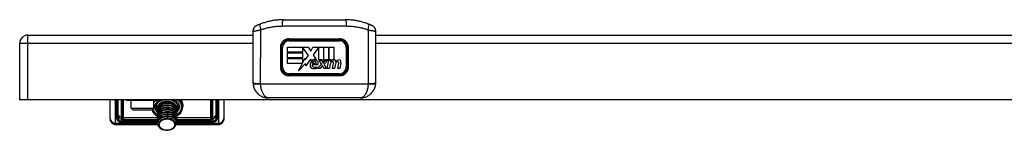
# Model space of a CAD drawing. Header units: inches. Extents: x 2.6 to 80.7, y 4.7 to 41.7.
# Tile 22 of 48: x 2.6 to 12.6, y 38.7 to 39.8. Entities that reach past the tile are written whole.
import ezdxf

# ---------------------------------------------------------------- set-up
doc = ezdxf.new("R2010")
doc.units = ezdxf.units.IN
doc.header["$MEASUREMENT"] = 0
doc.layers.add('Visible Edges(ANSI)', color=7, linetype='Continuous', lineweight=25)
doc.layers.add('Visible Tangent Edges(ANSI)', color=7, linetype='Continuous', lineweight=25)

msp = doc.modelspace()

# ---------------------------------------------------------------- linework, layer by layer
at = {"layer": 'Visible Edges(ANSI)'}
for p, q in [((5.286, 39.775), (5.916, 39.775)), ((2.685, 39.619), (4.976, 39.619)), ((4.976, 39.66), (4.976, 39.138)), ((6.226, 39.138), (6.226, 39.66)), ((6.226, 39.619), (14.976, 39.619)), ((2.601, 39.535), (2.601, 38.963)), ((5.267, 39.312), (5.267, 39.493)), ((5.327, 39.497), (5.538, 39.497)), ((5.327, 39.446), (5.327, 39.497)), ((5.857, 39.571), (5.346, 39.571)), ((5.54, 39.411), (5.482, 39.496)), ((5.482, 39.496), (5.482, 39.446)), ((5.538, 39.497), (5.565, 39.455)), ((5.565, 39.455), (5.587, 39.497)), ((5.587, 39.497), (5.693, 39.497)), ((5.645, 39.495), (5.588, 39.417)), ((5.645, 39.369), (5.645, 39.495)), ((5.693, 39.497), (5.693, 39.341)), ((5.699, 39.353), (5.699, 39.497)), ((5.699, 39.497), (5.746, 39.497)), ((5.746, 39.497), (5.746, 39.369)), ((5.753, 39.369), (5.753, 39.497)), ((5.753, 39.497), (5.799, 39.497)), ((5.799, 39.497), (5.799, 39.371)), ((5.936, 39.493), (5.936, 39.312)), ((5.482, 39.446), (5.327, 39.446)), ((5.327, 39.389), (5.327, 39.439)), ((5.327, 39.439), (5.482, 39.439)), ((5.482, 39.439), (5.482, 39.389)), ((5.509, 39.367), (5.54, 39.411)), ((5.588, 39.417), (5.62, 39.37)), ((5.482, 39.389), (5.327, 39.389)), ((5.327, 39.331), (5.327, 39.382)), ((5.327, 39.382), (5.482, 39.382)), ((5.48, 39.331), (5.327, 39.331)), ((5.44, 39.256), (5.48, 39.331)), ((5.51, 39.329), (5.44, 39.256)), ((5.482, 39.336), (5.506, 39.383)), ((5.482, 39.382), (5.482, 39.336)), ((5.506, 39.383), (5.509, 39.367)), ((5.513, 39.306), (5.51, 39.329)), ((5.562, 39.376), (5.513, 39.306)), ((5.573, 39.358), (5.562, 39.376)), ((5.636, 39.316), (5.579, 39.316)), ((5.619, 39.33), (5.581, 39.33)), ((5.626, 39.297), (5.626, 39.283)), ((5.634, 39.279), (5.673, 39.323)), ((5.681, 39.369), (5.645, 39.369)), ((5.673, 39.323), (5.651, 39.365)), ((5.651, 39.365), (5.677, 39.365)), ((5.681, 39.309), (5.66, 39.279)), ((5.677, 39.365), (5.689, 39.336)), ((5.693, 39.341), (5.681, 39.369)), ((5.685, 39.309), (5.681, 39.309)), ((5.697, 39.279), (5.685, 39.309)), ((5.689, 39.336), (5.693, 39.336)), ((5.693, 39.336), (5.714, 39.365)), ((5.711, 39.369), (5.699, 39.353)), ((5.739, 39.365), (5.701, 39.323)), ((5.701, 39.323), (5.722, 39.279)), ((5.746, 39.369), (5.711, 39.369)), ((5.714, 39.365), (5.739, 39.365)), ((5.733, 39.279), (5.748, 39.365)), ((5.748, 39.365), (5.766, 39.365)), ((5.772, 39.369), (5.753, 39.369)), ((5.76, 39.314), (5.754, 39.279)), ((5.766, 39.365), (5.765, 39.35)), ((5.765, 39.35), (5.769, 39.35)), ((5.771, 39.36), (5.772, 39.369)), ((5.787, 39.279), (5.796, 39.333)), ((5.814, 39.314), (5.807, 39.279)), ((5.839, 39.279), (5.849, 39.333)), ((5.871, 39.333), (5.86, 39.279)), ((5.346, 39.217), (5.857, 39.217)), ((5.66, 39.279), (5.634, 39.279)), ((5.722, 39.279), (5.697, 39.279)), ((5.754, 39.279), (5.733, 39.279)), ((5.807, 39.279), (5.787, 39.279)), ((5.86, 39.279), (5.839, 39.279)), ((2.685, 38.963), (2.601, 38.963)), ((18.517, 38.963), (2.685, 38.963)), ((3.519, 38.963), (3.519, 38.786)), ((3.597, 38.781), (3.597, 38.963)), ((3.599, 38.963), (3.599, 38.815)), ((3.65, 38.764), (3.65, 38.963)), ((3.656, 38.963), (3.656, 38.787)), ((3.999, 38.955), (3.704, 38.955)), ((3.735, 38.877), (3.735, 38.955)), ((3.968, 38.877), (3.968, 38.955)), ((4.003, 38.904), (4.003, 38.877)), ((4.2, 38.904), (4.2, 38.877)), ((4.547, 38.787), (4.547, 38.963)), ((4.553, 38.963), (4.553, 38.764)), ((4.603, 38.815), (4.603, 38.963)), ((4.605, 38.963), (4.605, 38.781)), ((4.684, 38.786), (4.684, 38.963)), ((6.069, 38.981), (5.134, 38.981)), ((3.735, 38.877), (3.968, 38.877)), ((3.755, 38.857), (3.735, 38.877)), ((3.948, 38.857), (3.755, 38.857)), ((3.948, 38.857), (3.968, 38.877)), ((4.005, 38.833), (3.999, 38.839)), ((4.005, 38.875), (4.005, 38.877)), ((4.005, 38.853), (4.005, 38.856)), ((4.005, 38.831), (4.005, 38.834)), ((4.005, 38.809), (4.005, 38.811)), ((4.198, 38.864), (4.198, 38.867)), ((4.198, 38.842), (4.198, 38.845)), ((4.198, 38.833), (4.203, 38.839)), ((4.198, 38.82), (4.198, 38.823)), ((4.198, 38.797), (4.198, 38.8)), ((4.254, 38.862), (4.259, 38.881)), ((3.578, 38.711), (4.006, 38.711)), ((3.651, 38.761), (3.641, 38.78)), ((3.658, 38.783), (4.005, 38.783)), ((4.005, 38.757), (3.658, 38.757)), ((4.005, 38.786), (4.005, 38.789)), ((4.005, 38.764), (4.005, 38.767)), ((4.005, 38.742), (4.005, 38.745)), ((4.005, 38.721), (4.005, 38.722)), ((4.025, 38.733), (4.012, 38.747)), ((4.193, 38.711), (4.625, 38.711)), ((4.198, 38.783), (4.544, 38.783)), ((4.198, 38.775), (4.198, 38.778)), ((4.544, 38.757), (4.198, 38.757)), ((4.198, 38.753), (4.198, 38.756)), ((4.198, 38.731), (4.198, 38.733)), ((4.562, 38.78), (4.552, 38.761))]:
    msp.add_line(p, q, dxfattribs=at)
at = {"layer": 'Visible Edges(ANSI)', "flags": 128}
for points in [[(5.056, 39.733), (5.053, 39.731), (5.05, 39.73), (5.047, 39.729), (5.044, 39.728), (5.041, 39.727), (5.038, 39.725), (5.035, 39.724), (5.033, 39.723), (5.03, 39.722), (5.028, 39.721), (5.026, 39.72), (5.023, 39.719), (5.021, 39.718), (5.02, 39.717), (5.018, 39.717), (5.016, 39.716), (5.015, 39.715), (5.014, 39.715), (5.013, 39.714), (5.012, 39.714), (5.011, 39.714), (5.011, 39.713), (5.01, 39.713), (5.01, 39.713)], [(5.286, 39.775), (5.276, 39.775), (5.266, 39.774), (5.256, 39.774), (5.246, 39.774), (5.236, 39.773), (5.227, 39.772), (5.217, 39.771), (5.207, 39.77), (5.197, 39.769), (5.187, 39.767), (5.178, 39.766), (5.168, 39.764), (5.158, 39.762), (5.149, 39.76), (5.139, 39.758), (5.13, 39.756), (5.12, 39.753), (5.111, 39.751), (5.102, 39.748), (5.092, 39.745), (5.083, 39.742), (5.074, 39.739), (5.065, 39.736), (5.056, 39.733)], [(6.147, 39.733), (6.138, 39.736), (6.129, 39.739), (6.12, 39.742), (6.11, 39.745), (6.101, 39.748), (6.092, 39.751), (6.082, 39.753), (6.073, 39.756), (6.064, 39.758), (6.054, 39.76), (6.045, 39.762), (6.035, 39.764), (6.025, 39.766), (6.016, 39.767), (6.006, 39.769), (5.996, 39.77), (5.986, 39.771), (5.976, 39.772), (5.966, 39.773), (5.956, 39.774), (5.946, 39.774), (5.936, 39.774), (5.926, 39.775), (5.916, 39.775)], [(6.192, 39.713), (6.192, 39.713), (6.192, 39.713), (6.192, 39.714), (6.191, 39.714), (6.19, 39.714), (6.189, 39.715), (6.188, 39.715), (6.186, 39.716), (6.185, 39.717), (6.183, 39.717), (6.181, 39.718), (6.179, 39.719), (6.177, 39.72), (6.175, 39.721), (6.173, 39.722), (6.17, 39.723), (6.168, 39.724), (6.165, 39.725), (6.162, 39.727), (6.159, 39.728), (6.156, 39.729), (6.153, 39.73), (6.15, 39.731), (6.147, 39.733)], [(5.267, 39.493), (5.267, 39.498), (5.267, 39.503), (5.268, 39.508), (5.27, 39.513), (5.271, 39.518), (5.273, 39.523), (5.275, 39.528), (5.277, 39.532), (5.28, 39.537), (5.283, 39.541), (5.286, 39.545), (5.29, 39.548), (5.294, 39.552), (5.298, 39.555), (5.302, 39.558), (5.306, 39.561), (5.311, 39.563), (5.315, 39.565), (5.32, 39.567), (5.325, 39.569), (5.33, 39.57), (5.335, 39.571), (5.34, 39.571), (5.346, 39.571)], [(5.857, 39.571), (5.862, 39.571), (5.868, 39.571), (5.873, 39.57), (5.878, 39.569), (5.883, 39.567), (5.887, 39.565), (5.892, 39.563), (5.897, 39.561), (5.901, 39.558), (5.905, 39.555), (5.909, 39.552), (5.913, 39.548), (5.916, 39.545), (5.92, 39.541), (5.923, 39.537), (5.925, 39.532), (5.928, 39.528), (5.93, 39.523), (5.932, 39.518), (5.933, 39.513), (5.935, 39.508), (5.935, 39.503), (5.936, 39.498), (5.936, 39.493)], [(5.346, 39.217), (5.343, 39.217), (5.341, 39.217), (5.339, 39.217), (5.337, 39.218), (5.334, 39.218), (5.332, 39.218), (5.33, 39.219), (5.328, 39.219), (5.325, 39.22), (5.323, 39.22), (5.321, 39.221), (5.319, 39.222), (5.317, 39.223), (5.315, 39.223), (5.313, 39.224), (5.311, 39.225), (5.309, 39.226), (5.307, 39.227), (5.305, 39.229), (5.303, 39.23), (5.301, 39.231), (5.299, 39.232), (5.297, 39.234), (5.295, 39.235)], [(5.908, 39.235), (5.906, 39.234), (5.904, 39.232), (5.902, 39.231), (5.9, 39.23), (5.898, 39.229), (5.896, 39.227), (5.894, 39.226), (5.892, 39.225), (5.89, 39.224), (5.888, 39.223), (5.886, 39.223), (5.884, 39.222), (5.882, 39.221), (5.88, 39.22), (5.877, 39.22), (5.875, 39.219), (5.873, 39.219), (5.871, 39.218), (5.869, 39.218), (5.866, 39.218), (5.864, 39.217), (5.862, 39.217), (5.86, 39.217), (5.857, 39.217)], [(4.976, 39.138), (4.976, 39.138), (4.976, 39.137), (4.976, 39.137), (4.976, 39.136), (4.976, 39.135), (4.976, 39.135), (4.976, 39.134), (4.976, 39.134), (4.976, 39.133), (4.977, 39.133), (4.977, 39.132), (4.977, 39.131), (4.977, 39.131), (4.977, 39.13), (4.977, 39.13), (4.977, 39.129), (4.977, 39.129), (4.977, 39.128), (4.977, 39.127), (4.977, 39.127), (4.977, 39.126), (4.977, 39.126), (4.977, 39.125), (4.977, 39.125)], [(4.977, 39.125), (4.978, 39.114), (4.98, 39.103), (4.983, 39.093), (4.986, 39.083), (4.99, 39.073), (4.995, 39.064), (5, 39.055), (5.006, 39.047), (5.012, 39.039), (5.018, 39.031), (5.025, 39.024), (5.033, 39.018), (5.04, 39.012), (5.048, 39.006), (5.056, 39.002), (5.064, 38.997), (5.072, 38.993), (5.081, 38.99), (5.09, 38.987), (5.098, 38.985), (5.107, 38.983), (5.116, 38.982), (5.125, 38.981), (5.134, 38.981)], [(6.069, 38.981), (6.078, 38.981), (6.087, 38.982), (6.096, 38.983), (6.105, 38.985), (6.113, 38.987), (6.122, 38.99), (6.13, 38.993), (6.139, 38.997), (6.147, 39.002), (6.155, 39.006), (6.163, 39.012), (6.17, 39.018), (6.178, 39.024), (6.184, 39.031), (6.191, 39.039), (6.197, 39.047), (6.203, 39.055), (6.208, 39.064), (6.212, 39.073), (6.216, 39.083), (6.22, 39.093), (6.222, 39.103), (6.224, 39.114), (6.226, 39.125)], [(6.226, 39.125), (6.226, 39.125), (6.226, 39.126), (6.226, 39.126), (6.226, 39.127), (6.226, 39.127), (6.226, 39.128), (6.226, 39.129), (6.226, 39.129), (6.226, 39.13), (6.226, 39.13), (6.226, 39.131), (6.226, 39.131), (6.226, 39.132), (6.226, 39.133), (6.226, 39.133), (6.226, 39.134), (6.226, 39.134), (6.226, 39.135), (6.226, 39.135), (6.226, 39.136), (6.226, 39.137), (6.226, 39.137), (6.226, 39.138), (6.226, 39.138)], [(4.198, 38.867), (4.197, 38.876), (4.195, 38.884), (4.191, 38.892), (4.185, 38.899), (4.178, 38.906), (4.17, 38.913), (4.16, 38.918), (4.15, 38.922), (4.138, 38.926), (4.126, 38.928), (4.114, 38.93), (4.101, 38.93), (4.089, 38.929), (4.076, 38.926), (4.064, 38.923), (4.053, 38.919), (4.043, 38.913), (4.033, 38.907), (4.025, 38.9), (4.018, 38.892), (4.012, 38.883), (4.008, 38.875), (4.006, 38.865), (4.005, 38.856)], [(4.006, 38.843), (4.005, 38.854), (4.006, 38.864), (4.009, 38.874), (4.014, 38.883), (4.021, 38.892), (4.029, 38.901), (4.039, 38.908), (4.05, 38.914), (4.062, 38.919), (4.075, 38.923), (4.088, 38.926), (4.102, 38.927), (4.116, 38.927), (4.129, 38.925), (4.142, 38.922), (4.154, 38.918), (4.165, 38.912), (4.175, 38.906), (4.183, 38.899), (4.189, 38.891), (4.194, 38.882), (4.197, 38.873), (4.198, 38.864), (4.197, 38.855)], [(4.198, 38.845), (4.197, 38.853), (4.195, 38.862), (4.191, 38.87), (4.185, 38.877), (4.178, 38.884), (4.17, 38.89), (4.16, 38.896), (4.15, 38.9), (4.138, 38.904), (4.126, 38.906), (4.114, 38.907), (4.101, 38.907), (4.089, 38.906), (4.076, 38.904), (4.064, 38.901), (4.053, 38.896), (4.043, 38.891), (4.033, 38.885), (4.025, 38.878), (4.018, 38.87), (4.012, 38.861), (4.008, 38.852), (4.006, 38.843), (4.005, 38.834)], [(4.006, 38.821), (4.005, 38.831), (4.006, 38.842), (4.009, 38.852), (4.014, 38.861), (4.021, 38.87), (4.029, 38.878), (4.039, 38.886), (4.05, 38.892), (4.062, 38.897), (4.075, 38.901), (4.088, 38.904), (4.102, 38.905), (4.116, 38.904), (4.129, 38.903), (4.142, 38.9), (4.154, 38.896), (4.165, 38.89), (4.175, 38.884), (4.183, 38.876), (4.189, 38.868), (4.194, 38.86), (4.197, 38.851), (4.198, 38.841), (4.197, 38.832)], [(4.006, 38.866), (4.006, 38.867), (4.005, 38.869), (4.005, 38.87), (4.005, 38.872), (4.005, 38.874), (4.005, 38.875), (4.005, 38.877), (4.005, 38.878), (4.005, 38.88), (4.005, 38.881), (4.005, 38.883), (4.006, 38.884), (4.006, 38.886), (4.006, 38.888), (4.007, 38.889), (4.007, 38.891), (4.008, 38.892), (4.008, 38.894), (4.009, 38.895), (4.009, 38.897), (4.01, 38.898), (4.011, 38.9), (4.011, 38.901), (4.012, 38.903)], [(4.012, 38.903), (4.016, 38.908), (4.02, 38.913), (4.025, 38.917), (4.031, 38.922), (4.037, 38.926), (4.044, 38.929), (4.05, 38.932), (4.058, 38.935), (4.065, 38.937), (4.073, 38.939), (4.081, 38.94), (4.089, 38.941), (4.098, 38.941), (4.106, 38.941), (4.114, 38.94), (4.122, 38.938), (4.13, 38.936), (4.137, 38.934), (4.144, 38.931), (4.151, 38.928), (4.157, 38.924), (4.163, 38.92), (4.168, 38.915), (4.173, 38.911)], [(4.101, 38.93), (4.102, 38.93), (4.102, 38.93), (4.103, 38.93), (4.103, 38.93), (4.103, 38.93), (4.104, 38.93), (4.104, 38.93), (4.105, 38.93), (4.105, 38.93), (4.106, 38.93), (4.106, 38.93), (4.106, 38.93), (4.107, 38.93), (4.107, 38.93), (4.108, 38.93), (4.108, 38.93), (4.108, 38.93), (4.109, 38.93), (4.109, 38.93), (4.11, 38.93), (4.11, 38.93), (4.111, 38.93), (4.111, 38.93), (4.111, 38.93)], [(4.101, 38.907), (4.102, 38.907), (4.102, 38.907), (4.103, 38.907), (4.103, 38.907), (4.103, 38.907), (4.104, 38.907), (4.104, 38.907), (4.105, 38.908), (4.105, 38.908), (4.106, 38.908), (4.106, 38.908), (4.106, 38.908), (4.107, 38.908), (4.107, 38.908), (4.108, 38.908), (4.108, 38.908), (4.108, 38.907), (4.109, 38.907), (4.109, 38.907), (4.11, 38.907), (4.11, 38.907), (4.111, 38.907), (4.111, 38.907), (4.111, 38.907)], [(3.652, 38.76), (3.643, 38.762), (3.634, 38.765), (3.625, 38.769), (3.617, 38.775), (3.61, 38.783), (3.605, 38.792), (3.601, 38.803), (3.599, 38.815)], [(4.198, 38.823), (4.197, 38.831), (4.195, 38.839), (4.191, 38.847), (4.185, 38.855), (4.178, 38.862), (4.17, 38.868), (4.16, 38.873), (4.15, 38.878), (4.138, 38.881), (4.126, 38.884), (4.114, 38.885), (4.101, 38.885), (4.089, 38.884), (4.076, 38.882), (4.064, 38.879), (4.053, 38.874), (4.043, 38.869), (4.033, 38.862), (4.025, 38.855), (4.018, 38.847), (4.012, 38.839), (4.008, 38.83), (4.006, 38.821), (4.005, 38.811)], [(4.006, 38.799), (4.005, 38.809), (4.006, 38.819), (4.009, 38.829), (4.014, 38.839), (4.021, 38.848), (4.029, 38.856), (4.039, 38.864), (4.05, 38.87), (4.062, 38.875), (4.075, 38.879), (4.088, 38.881), (4.102, 38.882), (4.116, 38.882), (4.129, 38.881), (4.142, 38.878), (4.154, 38.873), (4.165, 38.868), (4.175, 38.862), (4.183, 38.854), (4.189, 38.846), (4.194, 38.837), (4.197, 38.828), (4.198, 38.819), (4.197, 38.81)], [(4.198, 38.8), (4.197, 38.809), (4.195, 38.817), (4.191, 38.825), (4.185, 38.833), (4.178, 38.839), (4.17, 38.846), (4.16, 38.851), (4.15, 38.856), (4.138, 38.859), (4.126, 38.862), (4.114, 38.863), (4.101, 38.863), (4.089, 38.862), (4.076, 38.86), (4.064, 38.856), (4.053, 38.852), (4.043, 38.846), (4.033, 38.84), (4.025, 38.833), (4.018, 38.825), (4.012, 38.817), (4.008, 38.808), (4.006, 38.798), (4.005, 38.789)], [(4.006, 38.777), (4.005, 38.787), (4.006, 38.797), (4.009, 38.807), (4.014, 38.817), (4.021, 38.826), (4.029, 38.834), (4.039, 38.841), (4.05, 38.848), (4.062, 38.853), (4.075, 38.857), (4.088, 38.859), (4.102, 38.86), (4.116, 38.86), (4.129, 38.858), (4.142, 38.855), (4.154, 38.851), (4.165, 38.846), (4.175, 38.839), (4.183, 38.832), (4.189, 38.824), (4.194, 38.815), (4.197, 38.806), (4.198, 38.797), (4.197, 38.788)], [(4.198, 38.778), (4.197, 38.786), (4.195, 38.795), (4.191, 38.803), (4.185, 38.81), (4.178, 38.817), (4.17, 38.823), (4.16, 38.829), (4.15, 38.833), (4.138, 38.837), (4.126, 38.839), (4.114, 38.841), (4.101, 38.841), (4.089, 38.84), (4.076, 38.837), (4.064, 38.834), (4.053, 38.83), (4.043, 38.824), (4.033, 38.818), (4.025, 38.811), (4.018, 38.803), (4.012, 38.794), (4.008, 38.785), (4.006, 38.776), (4.005, 38.767)], [(4.006, 38.754), (4.005, 38.765), (4.006, 38.775), (4.009, 38.785), (4.014, 38.794), (4.021, 38.803), (4.029, 38.812), (4.039, 38.819), (4.05, 38.825), (4.062, 38.83), (4.075, 38.834), (4.088, 38.837), (4.102, 38.838), (4.116, 38.838), (4.129, 38.836), (4.142, 38.833), (4.154, 38.829), (4.165, 38.823), (4.175, 38.817), (4.183, 38.81), (4.189, 38.802), (4.194, 38.793), (4.197, 38.784), (4.198, 38.775), (4.197, 38.765)], [(4.198, 38.756), (4.197, 38.764), (4.195, 38.772), (4.191, 38.78), (4.185, 38.788), (4.178, 38.795), (4.17, 38.801), (4.16, 38.807), (4.15, 38.811), (4.138, 38.815), (4.126, 38.817), (4.114, 38.818), (4.101, 38.818), (4.089, 38.817), (4.076, 38.815), (4.064, 38.812), (4.053, 38.807), (4.043, 38.802), (4.033, 38.796), (4.025, 38.788), (4.018, 38.781), (4.012, 38.772), (4.008, 38.763), (4.006, 38.754), (4.005, 38.745)], [(4.006, 38.732), (4.005, 38.742), (4.006, 38.752), (4.009, 38.763), (4.014, 38.772), (4.021, 38.781), (4.029, 38.789), (4.039, 38.797), (4.05, 38.803), (4.062, 38.808), (4.075, 38.812), (4.088, 38.814), (4.102, 38.816), (4.116, 38.815), (4.129, 38.814), (4.142, 38.811), (4.154, 38.807), (4.165, 38.801), (4.175, 38.795), (4.183, 38.787), (4.189, 38.779), (4.194, 38.771), (4.197, 38.762), (4.198, 38.752), (4.197, 38.743)], [(4.198, 38.733), (4.197, 38.742), (4.195, 38.75), (4.191, 38.758), (4.185, 38.766), (4.178, 38.773), (4.17, 38.779), (4.16, 38.784), (4.15, 38.789), (4.138, 38.792), (4.126, 38.795), (4.114, 38.796), (4.101, 38.796), (4.089, 38.795), (4.076, 38.793), (4.064, 38.79), (4.053, 38.785), (4.043, 38.78), (4.033, 38.773), (4.025, 38.766), (4.018, 38.758), (4.012, 38.75), (4.008, 38.741), (4.006, 38.732), (4.005, 38.722)], [(4.012, 38.747), (4.018, 38.755), (4.025, 38.763), (4.033, 38.77), (4.043, 38.777), (4.053, 38.782), (4.065, 38.787), (4.077, 38.79), (4.089, 38.792), (4.102, 38.793), (4.114, 38.793), (4.127, 38.792), (4.139, 38.789), (4.15, 38.786), (4.161, 38.781), (4.17, 38.776), (4.178, 38.769), (4.185, 38.762), (4.191, 38.755), (4.195, 38.747), (4.197, 38.738), (4.198, 38.73), (4.197, 38.721), (4.194, 38.713), (4.19, 38.705)], [(4.101, 38.885), (4.102, 38.885), (4.102, 38.885), (4.103, 38.885), (4.103, 38.885), (4.103, 38.885), (4.104, 38.885), (4.104, 38.885), (4.105, 38.885), (4.105, 38.885), (4.106, 38.885), (4.106, 38.885), (4.106, 38.885), (4.107, 38.885), (4.107, 38.885), (4.108, 38.885), (4.108, 38.885), (4.108, 38.885), (4.109, 38.885), (4.109, 38.885), (4.11, 38.885), (4.11, 38.885), (4.111, 38.885), (4.111, 38.885), (4.111, 38.885)], [(4.101, 38.863), (4.102, 38.863), (4.102, 38.863), (4.103, 38.863), (4.103, 38.863), (4.103, 38.863), (4.104, 38.863), (4.104, 38.863), (4.105, 38.863), (4.105, 38.863), (4.106, 38.863), (4.106, 38.863), (4.106, 38.863), (4.107, 38.863), (4.107, 38.863), (4.108, 38.863), (4.108, 38.863), (4.108, 38.863), (4.109, 38.863), (4.109, 38.863), (4.11, 38.863), (4.11, 38.863), (4.111, 38.863), (4.111, 38.863), (4.111, 38.863)], [(4.101, 38.841), (4.102, 38.841), (4.102, 38.841), (4.103, 38.841), (4.103, 38.841), (4.103, 38.841), (4.104, 38.841), (4.104, 38.841), (4.105, 38.841), (4.105, 38.841), (4.106, 38.841), (4.106, 38.841), (4.106, 38.841), (4.107, 38.841), (4.107, 38.841), (4.108, 38.841), (4.108, 38.841), (4.108, 38.841), (4.109, 38.841), (4.109, 38.841), (4.11, 38.841), (4.11, 38.841), (4.111, 38.841), (4.111, 38.841), (4.111, 38.841)], [(4.101, 38.818), (4.102, 38.818), (4.102, 38.818), (4.103, 38.818), (4.103, 38.818), (4.103, 38.818), (4.104, 38.818), (4.104, 38.818), (4.105, 38.818), (4.105, 38.818), (4.106, 38.818), (4.106, 38.818), (4.106, 38.818), (4.107, 38.818), (4.107, 38.818), (4.108, 38.818), (4.108, 38.818), (4.108, 38.818), (4.109, 38.818), (4.109, 38.818), (4.11, 38.818), (4.11, 38.818), (4.111, 38.818), (4.111, 38.818), (4.111, 38.818)], [(4.111, 38.802), (4.111, 38.802), (4.111, 38.802), (4.11, 38.802), (4.11, 38.802), (4.109, 38.802), (4.109, 38.802), (4.108, 38.802), (4.108, 38.802), (4.108, 38.802), (4.107, 38.802), (4.107, 38.802), (4.106, 38.802), (4.106, 38.802), (4.106, 38.802), (4.105, 38.802), (4.105, 38.802), (4.104, 38.802), (4.104, 38.802), (4.103, 38.802), (4.103, 38.802), (4.103, 38.802), (4.102, 38.802), (4.102, 38.802), (4.101, 38.802)], [(4.101, 38.796), (4.102, 38.796), (4.102, 38.796), (4.103, 38.796), (4.103, 38.796), (4.103, 38.796), (4.104, 38.796), (4.104, 38.796), (4.105, 38.796), (4.105, 38.796), (4.106, 38.796), (4.106, 38.796), (4.106, 38.796), (4.107, 38.796), (4.107, 38.796), (4.108, 38.796), (4.108, 38.796), (4.108, 38.796), (4.109, 38.796), (4.109, 38.796), (4.11, 38.796), (4.11, 38.796), (4.111, 38.796), (4.111, 38.796), (4.111, 38.796)], [(4.603, 38.815), (4.602, 38.803), (4.598, 38.792), (4.593, 38.783), (4.585, 38.775), (4.577, 38.769), (4.569, 38.765), (4.56, 38.762), (4.551, 38.76)], [(3.519, 38.786), (3.519, 38.775), (3.521, 38.764), (3.524, 38.753), (3.529, 38.742), (3.536, 38.732), (3.541, 38.726), (3.546, 38.722), (3.553, 38.717), (3.56, 38.714), (3.569, 38.712), (3.578, 38.711)], [(3.658, 38.757), (3.658, 38.757), (3.658, 38.757), (3.657, 38.757), (3.657, 38.757), (3.656, 38.757), (3.656, 38.757), (3.655, 38.758), (3.655, 38.758), (3.654, 38.758), (3.654, 38.758), (3.654, 38.759), (3.653, 38.759), (3.653, 38.759), (3.652, 38.76), (3.652, 38.76), (3.652, 38.76), (3.651, 38.761), (3.651, 38.761), (3.651, 38.762), (3.651, 38.762), (3.65, 38.763), (3.65, 38.763), (3.65, 38.764), (3.65, 38.764)], [(3.656, 38.787), (3.656, 38.786), (3.656, 38.786), (3.656, 38.786), (3.656, 38.786), (3.656, 38.785), (3.656, 38.785), (3.656, 38.785), (3.657, 38.785), (3.657, 38.784), (3.657, 38.784), (3.657, 38.784), (3.657, 38.784), (3.657, 38.784), (3.658, 38.784), (3.658, 38.783), (3.658, 38.783), (3.658, 38.783), (3.658, 38.783), (3.658, 38.783), (3.658, 38.783), (3.658, 38.783), (3.658, 38.783), (3.658, 38.783), (3.658, 38.783)], [(4.012, 38.695), (4.023, 38.682), (4.037, 38.671), (4.053, 38.662), (4.072, 38.656), (4.093, 38.653), (4.113, 38.653), (4.133, 38.657), (4.151, 38.663), (4.167, 38.672), (4.179, 38.683), (4.187, 38.696), (4.191, 38.71), (4.19, 38.724), (4.184, 38.737), (4.175, 38.75), (4.161, 38.76), (4.144, 38.768), (4.125, 38.773), (4.104, 38.774), (4.084, 38.772), (4.065, 38.766), (4.048, 38.758), (4.034, 38.747), (4.025, 38.733)], [(4.111, 38.779), (4.111, 38.779), (4.111, 38.779), (4.11, 38.779), (4.11, 38.779), (4.109, 38.779), (4.109, 38.779), (4.108, 38.779), (4.108, 38.779), (4.108, 38.779), (4.107, 38.779), (4.107, 38.779), (4.106, 38.779), (4.106, 38.779), (4.106, 38.779), (4.105, 38.779), (4.105, 38.779), (4.104, 38.779), (4.104, 38.779), (4.103, 38.779), (4.103, 38.779), (4.103, 38.779), (4.102, 38.779), (4.102, 38.779), (4.101, 38.779)], [(4.101, 38.774), (4.102, 38.774), (4.102, 38.774), (4.103, 38.774), (4.103, 38.774), (4.103, 38.774), (4.104, 38.774), (4.104, 38.774), (4.105, 38.774), (4.105, 38.774), (4.106, 38.774), (4.106, 38.774), (4.106, 38.774), (4.107, 38.774), (4.107, 38.774), (4.108, 38.774), (4.108, 38.774), (4.108, 38.774), (4.109, 38.774), (4.109, 38.774), (4.11, 38.774), (4.11, 38.774), (4.111, 38.774), (4.111, 38.774), (4.111, 38.774)], [(4.544, 38.783), (4.544, 38.783), (4.544, 38.783), (4.545, 38.783), (4.545, 38.783), (4.545, 38.783), (4.545, 38.783), (4.545, 38.783), (4.545, 38.783), (4.545, 38.783), (4.545, 38.784), (4.545, 38.784), (4.546, 38.784), (4.546, 38.784), (4.546, 38.784), (4.546, 38.784), (4.546, 38.785), (4.546, 38.785), (4.547, 38.785), (4.547, 38.785), (4.547, 38.786), (4.547, 38.786), (4.547, 38.786), (4.547, 38.786), (4.547, 38.787)], [(4.553, 38.764), (4.553, 38.764), (4.552, 38.763), (4.552, 38.763), (4.552, 38.762), (4.552, 38.762), (4.552, 38.761), (4.551, 38.761), (4.551, 38.76), (4.551, 38.76), (4.55, 38.76), (4.55, 38.759), (4.55, 38.759), (4.549, 38.759), (4.549, 38.758), (4.548, 38.758), (4.548, 38.758), (4.548, 38.758), (4.547, 38.757), (4.547, 38.757), (4.546, 38.757), (4.546, 38.757), (4.545, 38.757), (4.545, 38.757), (4.544, 38.757)], [(4.625, 38.711), (4.634, 38.712), (4.642, 38.714), (4.65, 38.717), (4.656, 38.722), (4.662, 38.726), (4.667, 38.732), (4.674, 38.742), (4.678, 38.753), (4.682, 38.764), (4.683, 38.775), (4.684, 38.786)]]:
    msp.add_lwpolyline(points, dxfattribs=at)
at = {"layer": 'Visible Edges(ANSI)'}
for centre, radius, start, end in [((5.035, 39.66), 0.0591, 115.1437, 180), ((6.167, 39.66), 0.0591, 0, 64.8563), ((2.685, 39.535), 0.084, 90, 180), ((5.62, 39.309), 0.0627, 134.1684, 176.5646), ((5.588, 39.31), 0.0311, 176.5646, 261.5605), ((5.609, 39.32), 0.052, 77.079, 133.1785), ((5.609, 39.32), 0.0471, 80.4085, 134.1684), ((5.593, 39.312), 0.0151, 163.5261, 244.6784), ((5.607, 39.327), 0.0265, 109.3797, 172.9975), ((5.607, 39.342), 0.0483, 244.6784, 292.5609), ((5.604, 39.336), 0.0172, 51.1652, 109.3797), ((5.606, 39.337), 0.015, 331.4547, 51.1652), ((5.614, 39.342), 0.0239, 23.8445, 85.0802), ((5.596, 39.334), 0.0444, 336.1555, 23.8445), ((5.832, 39.301), 0.0732, 147.5992, 170), ((5.801, 39.329), 0.0378, 89.4776, 147.4114), ((5.787, 39.33), 0.0198, 96.03, 147.5992), ((5.799, 39.334), 0.0378, 88.7952, 136.5849), ((5.786, 39.34), 0.00945, 23.5571, 96.03), ((5.777, 39.336), 0.0194, 350, 23.5571), ((5.802, 39.351), 0.016, 16.9928, 89.4776), ((5.886, 39.303), 0.0732, 148.5584, 170.8257), ((5.773, 39.343), 0.0454, 3.6169, 16.9928), ((5.853, 39.328), 0.0387, 89.6788, 153.9508), ((5.84, 39.33), 0.0198, 96.1027, 147.6083), ((5.839, 39.34), 0.00945, 23.5487, 96.1027), ((5.83, 39.336), 0.0194, 349.9922, 23.5487), ((5.854, 39.351), 0.0165, 18.4748, 89.6788), ((5.826, 39.341), 0.0454, 349, 18.4748), ((5.597, 39.374), 0.0956, 261.5605, 287.3343), ((3.704, 38.994), 0.0394, 232.2978, 270), ((3.999, 38.994), 0.0394, 270, 307.7022)]:
    msp.add_arc(centre, radius, start, end, dxfattribs=at)
for centre, major_axis, start_param, end_param in [((4.101, 38.881), (-0.156, 0), 5.552142, 5.749149), ((4.101, 38.881), (-0.118, 0), 4.924932, 6.89837), ((4.101, 38.877), (0.0984, 0), 6.081672, 9.641246), ((4.101, 38.877), (-0.0965, 0), 5.894413, 6.283185), ((4.101, 38.881), (0.118, 0), 5.652495, 7.641438), ((4.101, 38.881), (0.156, 0), 5.380913, 7.119836), ((4.101, 38.881), (-0.156, 0), 0.20752, 0.904333), ((4.101, 38.721), (-0.0965, 0), 5.894413, 6.679811)]:
    msp.add_ellipse(centre, major_axis=major_axis, ratio=0.707107, start_param=start_param, end_param=end_param, dxfattribs=at)
msp.add_ellipse((4.101, 38.71), major_axis=(0.0807, 0), ratio=0.707107, dxfattribs=at)
at = {"layer": 'Visible Tangent Edges(ANSI)'}
for p, q in [((5.929, 39.711), (5.273, 39.711)), ((2.685, 39.535), (2.685, 39.619)), ((2.685, 39.535), (2.601, 39.535)), ((4.976, 39.535), (2.685, 39.535)), ((2.685, 38.963), (2.685, 39.535)), ((5.255, 39.492), (5.255, 39.311)), ((5.267, 39.493), (5.277, 39.493)), ((5.277, 39.296), (5.277, 39.493)), ((5.344, 39.58), (5.859, 39.58)), ((5.346, 39.571), (5.346, 39.562)), ((5.346, 39.562), (5.857, 39.562)), ((5.857, 39.571), (5.857, 39.562)), ((5.926, 39.493), (5.926, 39.296)), ((5.926, 39.493), (5.936, 39.493)), ((5.948, 39.311), (5.948, 39.492)), ((14.976, 39.535), (6.226, 39.535)), ((5.267, 39.296), (5.277, 39.296)), ((5.926, 39.296), (5.936, 39.296)), ((5.859, 39.206), (5.344, 39.206)), ((5.857, 39.227), (5.346, 39.227)), ((5.346, 39.227), (5.346, 39.217)), ((5.857, 39.227), (5.857, 39.217)), ((5.054, 39.125), (6.149, 39.125)), ((3.578, 38.722), (3.578, 38.963)), ((3.588, 38.963), (3.588, 38.774)), ((3.638, 38.963), (3.638, 38.787)), ((3.639, 38.786), (3.639, 38.963)), ((4.564, 38.963), (4.564, 38.786)), ((4.565, 38.787), (4.565, 38.963)), ((4.615, 38.774), (4.615, 38.963)), ((4.625, 38.963), (4.625, 38.722)), ((3.578, 38.722), (3.578, 38.711)), ((4.005, 38.722), (3.578, 38.722)), ((3.637, 38.746), (3.637, 38.763)), ((3.637, 38.735), (3.637, 38.746)), ((4.005, 38.746), (3.637, 38.746)), ((3.637, 38.735), (4.005, 38.735)), ((3.65, 38.764), (3.639, 38.786)), ((3.656, 38.787), (3.65, 38.764)), ((3.658, 38.783), (3.658, 38.757)), ((4.566, 38.746), (4.197, 38.746)), ((4.625, 38.722), (4.197, 38.722)), ((4.198, 38.735), (4.566, 38.735)), ((4.544, 38.783), (4.544, 38.757)), ((4.547, 38.787), (4.553, 38.764)), ((4.553, 38.764), (4.564, 38.786)), ((4.566, 38.763), (4.566, 38.746)), ((4.566, 38.735), (4.566, 38.746)), ((4.625, 38.711), (4.625, 38.722))]:
    msp.add_line(p, q, dxfattribs=at)
at = {"layer": 'Visible Tangent Edges(ANSI)', "flags": 128}
for points in [[(5.055, 39.672), (5.064, 39.675), (5.072, 39.678), (5.081, 39.681), (5.09, 39.684), (5.098, 39.686), (5.107, 39.689), (5.116, 39.691), (5.125, 39.693), (5.134, 39.695), (5.143, 39.697), (5.152, 39.699), (5.161, 39.701), (5.17, 39.702), (5.18, 39.704), (5.189, 39.705), (5.198, 39.706), (5.207, 39.707), (5.217, 39.708), (5.226, 39.709), (5.236, 39.709), (5.245, 39.71), (5.254, 39.71), (5.264, 39.71), (5.273, 39.711)], [(5.929, 39.711), (5.939, 39.71), (5.948, 39.71), (5.958, 39.71), (5.967, 39.709), (5.977, 39.709), (5.986, 39.708), (5.995, 39.707), (6.005, 39.706), (6.014, 39.705), (6.023, 39.704), (6.032, 39.702), (6.042, 39.701), (6.051, 39.699), (6.06, 39.697), (6.069, 39.695), (6.078, 39.693), (6.087, 39.691), (6.096, 39.689), (6.104, 39.686), (6.113, 39.684), (6.122, 39.681), (6.13, 39.678), (6.139, 39.675), (6.147, 39.672)], [(4.976, 39.66), (4.977, 39.659), (4.977, 39.659), (4.978, 39.659), (4.979, 39.659), (4.981, 39.659), (4.982, 39.66), (4.984, 39.66), (4.987, 39.66), (4.989, 39.66), (4.992, 39.661), (4.996, 39.661), (4.999, 39.662), (5.003, 39.663), (5.006, 39.663), (5.011, 39.664), (5.015, 39.665), (5.019, 39.666), (5.024, 39.666), (5.029, 39.667), (5.034, 39.668), (5.039, 39.669), (5.044, 39.67), (5.05, 39.671), (5.055, 39.672)], [(5.054, 39.127), (5.054, 39.15), (5.054, 39.173), (5.054, 39.196), (5.054, 39.218), (5.054, 39.241), (5.054, 39.264), (5.054, 39.286), (5.054, 39.309), (5.054, 39.332), (5.054, 39.354), (5.054, 39.377), (5.055, 39.4), (5.055, 39.423), (5.055, 39.445), (5.055, 39.468), (5.055, 39.491), (5.055, 39.513), (5.055, 39.536), (5.055, 39.559), (5.055, 39.581), (5.055, 39.604), (5.055, 39.627), (5.055, 39.65), (5.055, 39.672)], [(6.147, 39.672), (6.153, 39.671), (6.158, 39.67), (6.164, 39.669), (6.169, 39.668), (6.174, 39.667), (6.179, 39.666), (6.183, 39.666), (6.188, 39.665), (6.192, 39.664), (6.196, 39.663), (6.2, 39.663), (6.204, 39.662), (6.207, 39.661), (6.211, 39.661), (6.213, 39.66), (6.216, 39.66), (6.218, 39.66), (6.221, 39.66), (6.222, 39.659), (6.224, 39.659), (6.225, 39.659), (6.226, 39.659), (6.226, 39.659), (6.226, 39.66)], [(6.147, 39.672), (6.148, 39.65), (6.148, 39.627), (6.148, 39.604), (6.148, 39.581), (6.148, 39.559), (6.148, 39.536), (6.148, 39.513), (6.148, 39.491), (6.148, 39.468), (6.148, 39.445), (6.148, 39.423), (6.148, 39.4), (6.148, 39.377), (6.148, 39.354), (6.148, 39.332), (6.149, 39.309), (6.149, 39.286), (6.149, 39.264), (6.149, 39.241), (6.149, 39.218), (6.149, 39.196), (6.149, 39.173), (6.149, 39.15), (6.149, 39.127)], [(5.344, 39.58), (5.338, 39.58), (5.332, 39.58), (5.326, 39.579), (5.321, 39.577), (5.315, 39.576), (5.31, 39.574), (5.304, 39.571), (5.299, 39.569), (5.294, 39.566), (5.29, 39.562), (5.285, 39.559), (5.281, 39.555), (5.277, 39.55), (5.273, 39.546), (5.27, 39.541), (5.267, 39.536), (5.264, 39.531), (5.261, 39.526), (5.259, 39.52), (5.258, 39.515), (5.256, 39.509), (5.255, 39.503), (5.255, 39.498), (5.255, 39.492)], [(5.948, 39.492), (5.948, 39.498), (5.947, 39.503), (5.946, 39.509), (5.945, 39.515), (5.943, 39.52), (5.941, 39.526), (5.939, 39.531), (5.936, 39.536), (5.933, 39.541), (5.93, 39.546), (5.926, 39.55), (5.922, 39.555), (5.918, 39.559), (5.913, 39.562), (5.908, 39.566), (5.904, 39.569), (5.898, 39.571), (5.893, 39.574), (5.888, 39.576), (5.882, 39.577), (5.876, 39.579), (5.871, 39.58), (5.865, 39.58), (5.859, 39.58)], [(5.255, 39.311), (5.255, 39.31), (5.255, 39.31), (5.255, 39.309), (5.255, 39.308), (5.255, 39.308), (5.255, 39.307), (5.255, 39.306), (5.255, 39.306), (5.255, 39.305), (5.255, 39.304), (5.255, 39.304), (5.255, 39.303), (5.255, 39.302), (5.255, 39.302), (5.255, 39.301), (5.255, 39.3), (5.255, 39.3), (5.255, 39.299), (5.255, 39.298), (5.255, 39.298), (5.255, 39.297), (5.255, 39.296), (5.255, 39.296), (5.255, 39.295)], [(5.255, 39.295), (5.255, 39.292), (5.255, 39.289), (5.255, 39.285), (5.256, 39.282), (5.256, 39.279), (5.257, 39.276), (5.258, 39.273), (5.259, 39.269), (5.26, 39.266), (5.261, 39.263), (5.262, 39.26), (5.263, 39.257), (5.265, 39.254), (5.266, 39.252), (5.268, 39.249), (5.27, 39.246), (5.271, 39.243), (5.273, 39.241), (5.275, 39.238), (5.278, 39.236), (5.28, 39.233), (5.282, 39.231), (5.284, 39.229), (5.287, 39.227)], [(5.267, 39.296), (5.267, 39.296), (5.267, 39.297), (5.267, 39.298), (5.267, 39.298), (5.267, 39.299), (5.267, 39.3), (5.267, 39.3), (5.267, 39.301), (5.267, 39.302), (5.267, 39.302), (5.267, 39.303), (5.267, 39.304), (5.267, 39.304), (5.267, 39.305), (5.267, 39.306), (5.267, 39.306), (5.267, 39.307), (5.267, 39.308), (5.267, 39.308), (5.267, 39.309), (5.267, 39.31), (5.267, 39.31), (5.267, 39.311), (5.267, 39.312)], [(5.295, 39.235), (5.293, 39.237), (5.291, 39.239), (5.289, 39.241), (5.287, 39.243), (5.285, 39.245), (5.283, 39.248), (5.282, 39.25), (5.28, 39.252), (5.278, 39.255), (5.277, 39.257), (5.276, 39.26), (5.274, 39.262), (5.273, 39.265), (5.272, 39.268), (5.271, 39.27), (5.27, 39.273), (5.269, 39.276), (5.269, 39.279), (5.268, 39.282), (5.268, 39.284), (5.267, 39.287), (5.267, 39.29), (5.267, 39.293), (5.267, 39.296)], [(5.936, 39.296), (5.936, 39.293), (5.936, 39.29), (5.936, 39.287), (5.935, 39.284), (5.935, 39.281), (5.934, 39.279), (5.933, 39.276), (5.933, 39.273), (5.932, 39.27), (5.931, 39.268), (5.93, 39.265), (5.928, 39.262), (5.927, 39.26), (5.926, 39.257), (5.924, 39.255), (5.923, 39.252), (5.921, 39.25), (5.919, 39.248), (5.918, 39.245), (5.916, 39.243), (5.914, 39.241), (5.912, 39.239), (5.91, 39.237), (5.908, 39.235)], [(5.916, 39.227), (5.918, 39.229), (5.921, 39.231), (5.923, 39.233), (5.925, 39.236), (5.927, 39.238), (5.929, 39.241), (5.931, 39.243), (5.933, 39.246), (5.935, 39.249), (5.937, 39.251), (5.938, 39.254), (5.94, 39.257), (5.941, 39.26), (5.942, 39.263), (5.943, 39.266), (5.944, 39.269), (5.945, 39.272), (5.946, 39.276), (5.947, 39.279), (5.947, 39.282), (5.948, 39.285), (5.948, 39.289), (5.948, 39.292), (5.948, 39.295)], [(5.936, 39.312), (5.936, 39.311), (5.936, 39.31), (5.936, 39.31), (5.936, 39.309), (5.936, 39.308), (5.936, 39.308), (5.936, 39.307), (5.936, 39.306), (5.936, 39.306), (5.936, 39.305), (5.936, 39.304), (5.936, 39.304), (5.936, 39.303), (5.936, 39.302), (5.936, 39.302), (5.936, 39.301), (5.936, 39.3), (5.936, 39.3), (5.936, 39.299), (5.936, 39.298), (5.936, 39.298), (5.936, 39.297), (5.936, 39.296), (5.936, 39.296)], [(5.948, 39.295), (5.948, 39.296), (5.948, 39.296), (5.948, 39.297), (5.948, 39.298), (5.948, 39.298), (5.948, 39.299), (5.948, 39.3), (5.948, 39.3), (5.948, 39.301), (5.948, 39.302), (5.948, 39.302), (5.948, 39.303), (5.948, 39.304), (5.948, 39.304), (5.948, 39.305), (5.948, 39.306), (5.948, 39.306), (5.948, 39.307), (5.948, 39.308), (5.948, 39.308), (5.948, 39.309), (5.948, 39.31), (5.948, 39.31), (5.948, 39.311)], [(5.287, 39.227), (5.289, 39.225), (5.291, 39.224), (5.293, 39.222), (5.295, 39.221), (5.297, 39.219), (5.3, 39.218), (5.302, 39.217), (5.304, 39.216), (5.306, 39.214), (5.309, 39.213), (5.311, 39.213), (5.314, 39.212), (5.316, 39.211), (5.318, 39.21), (5.321, 39.209), (5.323, 39.209), (5.326, 39.208), (5.328, 39.208), (5.331, 39.207), (5.334, 39.207), (5.336, 39.207), (5.339, 39.207), (5.341, 39.206), (5.344, 39.206)], [(5.859, 39.206), (5.862, 39.206), (5.864, 39.207), (5.867, 39.207), (5.869, 39.207), (5.872, 39.207), (5.874, 39.208), (5.877, 39.208), (5.879, 39.209), (5.882, 39.209), (5.884, 39.21), (5.887, 39.211), (5.889, 39.212), (5.892, 39.213), (5.894, 39.213), (5.896, 39.214), (5.899, 39.216), (5.901, 39.217), (5.903, 39.218), (5.905, 39.219), (5.908, 39.221), (5.91, 39.222), (5.912, 39.224), (5.914, 39.225), (5.916, 39.227)], [(5.054, 39.125), (5.054, 39.125), (5.054, 39.125), (5.054, 39.125), (5.054, 39.125), (5.054, 39.125), (5.054, 39.125), (5.054, 39.125), (5.054, 39.126), (5.054, 39.126), (5.054, 39.126), (5.054, 39.126), (5.054, 39.126), (5.054, 39.126), (5.054, 39.126), (5.054, 39.126), (5.054, 39.127), (5.054, 39.127), (5.054, 39.127), (5.054, 39.127), (5.054, 39.127), (5.054, 39.127), (5.054, 39.127), (5.054, 39.127), (5.054, 39.127)], [(5.134, 38.981), (5.129, 38.981), (5.125, 38.982), (5.121, 38.983), (5.116, 38.985), (5.112, 38.987), (5.107, 38.99), (5.103, 38.993), (5.099, 38.997), (5.095, 39.002), (5.09, 39.006), (5.086, 39.012), (5.083, 39.018), (5.079, 39.024), (5.075, 39.031), (5.072, 39.039), (5.069, 39.047), (5.066, 39.055), (5.063, 39.064), (5.061, 39.073), (5.059, 39.083), (5.057, 39.093), (5.056, 39.103), (5.055, 39.114), (5.054, 39.125)], [(6.149, 39.125), (6.148, 39.114), (6.147, 39.103), (6.146, 39.093), (6.144, 39.083), (6.142, 39.073), (6.14, 39.064), (6.137, 39.055), (6.134, 39.047), (6.131, 39.039), (6.127, 39.031), (6.124, 39.024), (6.12, 39.018), (6.116, 39.012), (6.112, 39.006), (6.108, 39.002), (6.104, 38.997), (6.1, 38.993), (6.096, 38.99), (6.091, 38.987), (6.087, 38.985), (6.082, 38.983), (6.078, 38.982), (6.073, 38.981), (6.069, 38.981)], [(6.149, 39.127), (6.149, 39.127), (6.149, 39.127), (6.149, 39.127), (6.149, 39.127), (6.149, 39.127), (6.149, 39.127), (6.149, 39.127), (6.149, 39.127), (6.149, 39.126), (6.149, 39.126), (6.149, 39.126), (6.149, 39.126), (6.149, 39.126), (6.149, 39.126), (6.149, 39.126), (6.149, 39.126), (6.149, 39.125), (6.149, 39.125), (6.149, 39.125), (6.149, 39.125), (6.149, 39.125), (6.149, 39.125), (6.149, 39.125), (6.149, 39.125)], [(3.977, 38.948), (3.977, 38.947), (3.976, 38.947), (3.976, 38.946), (3.976, 38.946), (3.975, 38.945), (3.975, 38.945), (3.974, 38.944), (3.974, 38.944), (3.973, 38.943), (3.973, 38.943), (3.973, 38.942), (3.972, 38.942), (3.972, 38.941), (3.971, 38.941), (3.971, 38.94), (3.971, 38.94), (3.97, 38.939), (3.97, 38.939), (3.969, 38.938), (3.969, 38.938), (3.969, 38.937), (3.968, 38.937), (3.968, 38.936), (3.968, 38.936)], [(3.999, 38.839), (3.995, 38.844), (3.991, 38.849), (3.987, 38.854), (3.984, 38.859), (3.981, 38.865), (3.979, 38.871), (3.978, 38.876), (3.977, 38.882), (3.977, 38.888), (3.977, 38.894), (3.977, 38.9), (3.979, 38.906), (3.98, 38.911), (3.983, 38.917), (3.986, 38.923), (3.989, 38.928), (3.993, 38.933), (3.997, 38.938), (4.002, 38.943), (4.007, 38.948), (4.013, 38.952), (4.019, 38.956), (4.025, 38.96), (4.032, 38.963)], [(4.171, 38.963), (4.178, 38.96), (4.184, 38.956), (4.19, 38.952), (4.196, 38.948), (4.201, 38.943), (4.206, 38.938), (4.21, 38.933), (4.214, 38.928), (4.217, 38.923), (4.22, 38.917), (4.222, 38.911), (4.224, 38.906), (4.225, 38.9), (4.226, 38.894), (4.226, 38.888), (4.226, 38.882), (4.225, 38.876), (4.223, 38.871), (4.221, 38.865), (4.219, 38.859), (4.216, 38.854), (4.212, 38.849), (4.208, 38.844), (4.203, 38.839)], [(4.197, 38.809), (4.204, 38.813), (4.21, 38.818), (4.216, 38.823), (4.222, 38.828), (4.227, 38.833), (4.231, 38.838), (4.235, 38.844), (4.239, 38.85), (4.242, 38.856), (4.245, 38.862), (4.247, 38.868), (4.249, 38.875), (4.25, 38.881), (4.25, 38.887), (4.25, 38.894), (4.249, 38.9), (4.248, 38.906), (4.247, 38.913), (4.244, 38.919), (4.242, 38.925), (4.238, 38.931), (4.235, 38.937), (4.23, 38.942), (4.226, 38.948)], [(3.956, 38.866), (3.957, 38.863), (3.958, 38.861), (3.96, 38.858), (3.961, 38.855), (3.962, 38.853), (3.964, 38.85), (3.965, 38.847), (3.967, 38.845), (3.969, 38.842), (3.97, 38.84), (3.972, 38.837), (3.974, 38.835), (3.976, 38.833), (3.979, 38.83), (3.981, 38.828), (3.983, 38.826), (3.986, 38.824), (3.988, 38.821), (3.991, 38.819), (3.993, 38.817), (3.996, 38.815), (3.999, 38.813), (4.002, 38.811), (4.005, 38.81)], [(3.638, 38.787), (3.638, 38.786), (3.638, 38.786), (3.638, 38.785), (3.638, 38.785), (3.638, 38.784), (3.638, 38.784), (3.638, 38.784), (3.639, 38.783), (3.639, 38.783), (3.639, 38.782), (3.639, 38.782), (3.639, 38.781), (3.639, 38.781), (3.64, 38.78), (3.64, 38.78), (3.64, 38.78), (3.64, 38.779), (3.641, 38.779), (3.641, 38.778), (3.641, 38.778), (3.642, 38.778), (3.642, 38.777), (3.642, 38.777), (3.643, 38.777)], [(3.641, 38.78), (3.641, 38.78), (3.64, 38.781), (3.64, 38.781), (3.64, 38.781), (3.64, 38.781), (3.64, 38.782), (3.64, 38.782), (3.64, 38.782), (3.64, 38.782), (3.64, 38.783), (3.64, 38.783), (3.64, 38.783), (3.639, 38.783), (3.639, 38.784), (3.639, 38.784), (3.639, 38.784), (3.639, 38.784), (3.639, 38.785), (3.639, 38.785), (3.639, 38.785), (3.639, 38.785), (3.639, 38.786), (3.639, 38.786), (3.639, 38.786)], [(4.56, 38.777), (4.561, 38.777), (4.561, 38.777), (4.561, 38.778), (4.562, 38.778), (4.562, 38.778), (4.562, 38.779), (4.562, 38.779), (4.563, 38.78), (4.563, 38.78), (4.563, 38.78), (4.563, 38.781), (4.564, 38.781), (4.564, 38.782), (4.564, 38.782), (4.564, 38.783), (4.564, 38.783), (4.564, 38.784), (4.565, 38.784), (4.565, 38.784), (4.565, 38.785), (4.565, 38.785), (4.565, 38.786), (4.565, 38.786), (4.565, 38.787)], [(4.564, 38.786), (4.564, 38.786), (4.564, 38.786), (4.564, 38.785), (4.564, 38.785), (4.564, 38.785), (4.564, 38.785), (4.564, 38.784), (4.564, 38.784), (4.564, 38.784), (4.563, 38.784), (4.563, 38.783), (4.563, 38.783), (4.563, 38.783), (4.563, 38.783), (4.563, 38.782), (4.563, 38.782), (4.563, 38.782), (4.563, 38.782), (4.563, 38.781), (4.563, 38.781), (4.562, 38.781), (4.562, 38.781), (4.562, 38.78), (4.562, 38.78)]]:
    msp.add_lwpolyline(points, dxfattribs=at)
at = {"layer": 'Visible Tangent Edges(ANSI)'}
for centre, start, end in [((5.346, 39.493), 90, 180), ((5.857, 39.493), 0, 90), ((5.346, 39.296), 180, 270), ((5.857, 39.296), 270, 0)]:
    msp.add_arc(centre, 0.0689, start, end, dxfattribs=at)
for centre, major_axis, ratio, start_param, end_param in [((5.077, 39.677), (-0.0209, 0.0552), 0.375637, 0, 1.521805), ((5.286, 39.716), (0, 0.0591), 0.221513, 0, 1.658063), ((5.916, 39.716), (0, 0.0591), 0.221513, 4.625123, 6.283185), ((6.126, 39.677), (0.0209, 0.0552), 0.375637, 4.76138, 6.283185), ((5.257, 39.493), (0.00984, 0), 0.089698, 4.473741, 6.283185), ((5.346, 39.581), (0, -0.00984), 0.175338, 4.799655, 6.283185), ((5.857, 39.581), (0, -0.00984), 0.175338, 0, 1.48353), ((5.946, 39.493), (-0.00984, 0), 0.089698, 0, 1.809444), ((5.257, 39.312), (0.00984, 0), 0.089757, 4.471059, 6.283185), ((5.257, 39.296), (0.00984, 0.00006), 0.088192, 4.470286, 6.210582), ((5.946, 39.312), (-0.00984, 0), 0.089757, 0, 1.812127), ((5.946, 39.296), (-0.00984, 0.00006), 0.088192, 0.072603, 1.8129), ((5.289, 39.228), (0.00627, 0.00758), 0.114739, 0, 1.778292), ((5.346, 39.207), (0, 0.00984), 0.179359, 0, 1.658063), ((5.857, 39.207), (0, 0.00984), 0.179359, 4.625123, 6.283185), ((5.914, 39.228), (-0.00627, 0.00758), 0.114739, 4.504893, 6.283185), ((5.101, 39.138), (-0.125, 0), 0.094293, 0, 1.179227), ((5.102, 39.136), (-0.125, -0.011), 0.058111, 0, 1.172595), ((6.101, 39.138), (0.125, 0), 0.094293, 5.103958, 6.283185), ((6.101, 39.136), (0.125, -0.011), 0.058111, 5.110591, 6.283185), ((4.101, 38.901), (-0.113, 0), 0.707107, 6.224135, 6.836272), ((4.101, 38.904), (-0.108, 0), 0.707107, 6.106342, 6.723667), ((4.101, 38.901), (0.113, 0), 0.707107, 5.724367, 6.342235), ((4.101, 38.904), (0.108, 0), 0.707107, 5.842704, 6.460029), ((4.101, 38.901), (0.16, 0), 0.707107, 6.105932, 6.864292), ((4.101, 38.904), (0.165, 0), 0.707107, 5.878471, 6.81631), ((3.637, 38.818), (-0.0394, 0), 0.37572, 5.965625, 6.283185), ((3.637, 38.818), (0.0394, 0), 0.117551, 2.824032, 3.141593), ((3.639, 38.815), (-0.0394, 0), 0.707107, 0, 1.550324), ((4.101, 38.904), (0.165, 0), 0.707107, 3.538206, 3.546307), ((4.102, 38.788), (0, 0.0138), 0.000574, 5.334965, 5.335026), ((4.564, 38.815), (0.0394, 0), 0.707107, 4.732861, 6.283185), ((4.566, 38.818), (-0.0394, 0), 0.37572, 3.141593, 3.459153), ((4.566, 38.818), (0.0394, 0), 0.117551, 0, 0.31756), ((3.578, 38.786), (0, -0.064), 0.922246, 4.712389, 6.283185), ((3.588, 38.781), (0.00984, 0), 0.707107, 4.712389, 6.283185), ((3.637, 38.774), (0.0492, 0), 0.786728, 3.141593, 4.712389), ((3.637, 38.781), (-0.0394, 0), 0.902018, 0, 1.570796), ((3.638, 38.786), (0.00118, 0), 0.707107, 0.349066, 1.550324), ((4.565, 38.786), (-0.00118, 0), 0.707107, 4.732861, 5.934119), ((4.566, 38.781), (-0.0394, 0), 0.902018, 1.570796, 3.141593), ((4.566, 38.774), (0.0492, 0), 0.786728, 4.712389, 6.283185), ((4.615, 38.781), (-0.00984, 0), 0.707107, 0, 1.570796), ((4.625, 38.786), (0, -0.064), 0.922246, 0, 1.570796)]:
    msp.add_ellipse(centre, major_axis=major_axis, ratio=ratio, start_param=start_param, end_param=end_param, dxfattribs=at)

doc.saveas('drawing.dxf')
